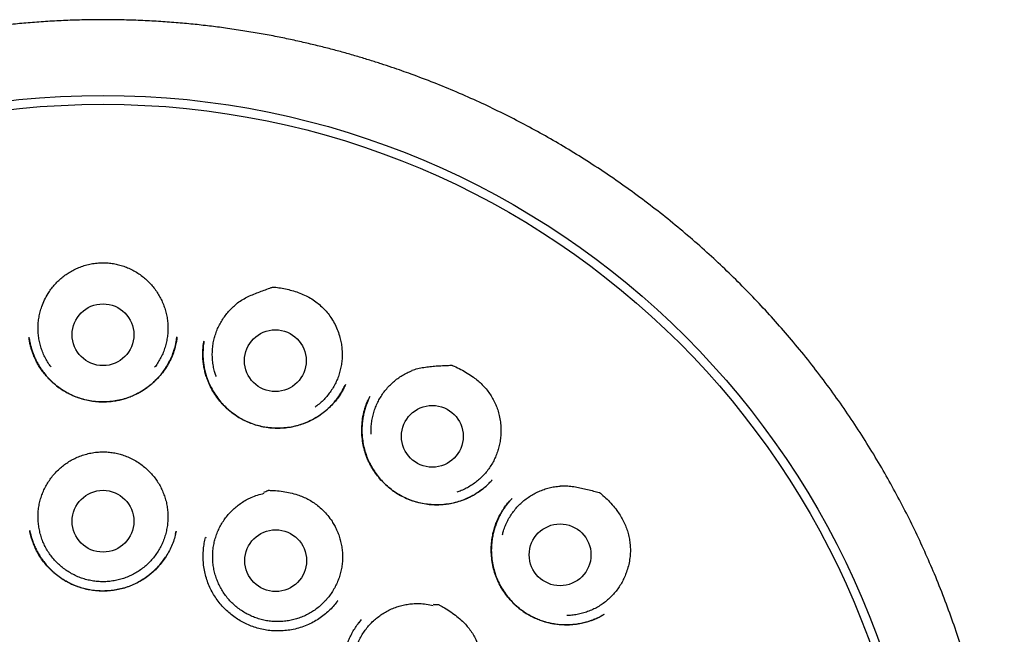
# Model space of a CAD drawing. Header units: millimetres. Extents: x 8 to 855, y 12 to 815.
# Tile 51 of 53: x 490 to 510, y 803 to 815. Entities that reach past the tile are written whole.
import ezdxf

# ---------------------------------------------------------------- set-up
doc = ezdxf.new("R2010")
doc.units = ezdxf.units.MM

msp = doc.modelspace()

# ---------------------------------------------------------------- linework, layer by layer
at = {"color": 7, "linetype": 'Continuous', "lineweight": 30}
for p, q in [((493.409, 809), (493.428, 809.107)), ((500.075, 805.897), (500.077, 805.899)), ((493.398, 805.193), (493.412, 805.254)), ((493.997, 805.132), (493.992, 805.111)), ((496.616, 803.868), (496.621, 803.875)), ((501.907, 803.606), (501.901, 803.603))]:
    msp.add_line(p, q, dxfattribs=at)
for centre, radius in [((491.96, 797.55), 16.35), ((491.96, 797.55), 16.174), ((491.96, 809.15), 0.613), ((495.379, 808.635), 0.613), ((498.494, 807.135), 0.613), ((491.96, 805.45), 0.613), ((501.029, 804.783), 0.613), ((495.387, 804.668), 0.613)]:
    msp.add_circle(centre, radius, dxfattribs=at)
for points, knots in [([(491.96, 815.403), (491.835, 815.402), (491.588, 815.4), (491.222, 815.388), (490.866, 815.369), (490.519, 815.344), (490.184, 815.313), (489.861, 815.278), (489.549, 815.238), (489.247, 815.194), (488.937, 815.143), (488.621, 815.086), (488.3, 815.021), (487.993, 814.954), (487.699, 814.885), (487.42, 814.814), (487.149, 814.74), (486.886, 814.665), (486.632, 814.588), (486.394, 814.512), (486.186, 814.442), (486.005, 814.379), (485.849, 814.323), (485.698, 814.268), (485.481, 814.186), (485.197, 814.073), (484.845, 813.924), (484.462, 813.753), (484.048, 813.555), (483.605, 813.328), (483.163, 813.086), (482.726, 812.829), (482.294, 812.56), (481.877, 812.283), (481.476, 812.001), (481.091, 811.714), (480.713, 811.417), (480.344, 811.11), (479.977, 810.787), (479.611, 810.448), (479.25, 810.093), (478.898, 809.726), (478.557, 809.35), (478.226, 808.962), (477.911, 808.573), (477.614, 808.182), (477.332, 807.792), (477.06, 807.393), (476.799, 806.988), (476.543, 806.567), (476.295, 806.131), (476.054, 805.679), (475.827, 805.222), (475.613, 804.758), (475.413, 804.29), (475.23, 803.825), (475.064, 803.366), (474.914, 802.912), (474.775, 802.454), (474.649, 801.993), (474.534, 801.519), (474.428, 801.031), (474.335, 800.531), (474.256, 800.026), (474.191, 799.519), (474.14, 799.01), (474.104, 798.509), (474.083, 798.019), (474.074, 797.538), (474.08, 797.059), (474.098, 796.58), (474.129, 796.091), (474.175, 795.593), (474.237, 795.087), (474.312, 794.583), (474.402, 794.081), (474.505, 793.581), (474.621, 793.094), (474.747, 792.62), (474.883, 792.159), (475.03, 791.703), (475.19, 791.25), (475.366, 790.794), (475.557, 790.334), (475.766, 789.87), (475.989, 789.412), (476.224, 788.96), (476.472, 788.515), (476.729, 788.084), (476.993, 787.665), (477.265, 787.259), (477.551, 786.857), (477.849, 786.46), (478.141, 786.093), (478.424, 785.755), (478.695, 785.446), (478.976, 785.14), (479.267, 784.837), (479.57, 784.537), (479.884, 784.24), (480.165, 783.987), (480.408, 783.777), (480.609, 783.608), (480.813, 783.441), (481.022, 783.276), (481.234, 783.113), (481.417, 782.976), (481.566, 782.867), (481.677, 782.788), (481.777, 782.717), (481.867, 782.654), (481.943, 782.601), (482.005, 782.557), (482.056, 782.522), (482.1, 782.493), (482.136, 782.468), (482.165, 782.449), (482.182, 782.438), (482.189, 782.433)], [0, 0, 0, 0, 0.008166, 0.016134, 0.0239027, 0.031471, 0.0388374, 0.0458748, 0.0527157, 0.059359, 0.0658041, 0.0732174, 0.0803478, 0.0871947, 0.0937575, 0.1000358, 0.1060293, 0.1121217, 0.1178884, 0.1233297, 0.1284457, 0.1322374, 0.1358286, 0.139278, 0.1427294, 0.1509809, 0.159284, 0.1676523, 0.1783974, 0.1892475, 0.2002009, 0.2112559, 0.222359, 0.233462, 0.2439285, 0.254391, 0.2648473, 0.2752957, 0.285734, 0.296791, 0.3078303, 0.3188774, 0.3299473, 0.3410367, 0.3521419, 0.362624, 0.3731151, 0.3836142, 0.3941181, 0.4046237, 0.4157641, 0.426899, 0.4380247, 0.4491384, 0.4602384, 0.4713154, 0.4817374, 0.4921458, 0.5025484, 0.5129526, 0.5233656, 0.5344252, 0.545513, 0.5566338, 0.5677741, 0.5789202, 0.5900583, 0.6005407, 0.6109932, 0.6214226, 0.6318618, 0.6423107, 0.6534016, 0.6644994, 0.675602, 0.6867079, 0.6978147, 0.7089201, 0.7193877, 0.7298499, 0.7403049, 0.7507508, 0.7611844, 0.7722399, 0.7833075, 0.7943887, 0.8054812, 0.8165825, 0.8276974, 0.8382533, 0.8488982, 0.8596301, 0.8704464, 0.8813451, 0.8902502, 0.8992067, 0.9082286, 0.9173679, 0.9266416, 0.9360736, 0.9456581, 0.9513168, 0.9570235, 0.9627765, 0.9685743, 0.974415, 0.9802568, 0.9835006, 0.9864603, 0.9891361, 0.9915288, 0.993639, 0.9951823, 0.9965307, 0.9976852, 0.9986467, 0.9994171, 1, 1, 1, 1]), ([(504.754, 784.945), (504.777, 784.968), (504.906, 785.099), (505.131, 785.343), (505.428, 785.675), (505.733, 786.037), (506.046, 786.428), (506.364, 786.85), (506.667, 787.277), (506.955, 787.709), (507.229, 788.145), (507.484, 788.578), (507.721, 789.009), (507.943, 789.436), (508.152, 789.869), (508.35, 790.306), (508.54, 790.759), (508.72, 791.226), (508.891, 791.708), (509.049, 792.196), (509.192, 792.688), (509.322, 793.184), (509.435, 793.673), (509.533, 794.154), (509.615, 794.627), (509.686, 795.101), (509.743, 795.577), (509.789, 796.064), (509.822, 796.562), (509.841, 797.072), (509.845, 797.583), (509.835, 798.094), (509.81, 798.606), (509.771, 799.108), (509.72, 799.598), (509.656, 800.076), (509.581, 800.551), (509.493, 801.023), (509.39, 801.501), (509.272, 801.985), (509.138, 802.476), (508.99, 802.963), (508.827, 803.447), (508.65, 803.928), (508.463, 804.395), (508.267, 804.848), (508.063, 805.286), (507.847, 805.718), (507.621, 806.143), (507.379, 806.569), (507.12, 806.997), (506.844, 807.424), (506.556, 807.844), (506.256, 808.255), (505.945, 808.658), (505.627, 809.045), (505.306, 809.415), (504.98, 809.771), (504.644, 810.118), (504.299, 810.457), (503.938, 810.792), (503.561, 811.123), (503.168, 811.45), (502.766, 811.764), (502.355, 812.067), (501.936, 812.358), (501.517, 812.631), (501.1, 812.887), (500.687, 813.126), (500.27, 813.352), (499.851, 813.566), (499.421, 813.771), (498.98, 813.966), (498.53, 814.151), (498.166, 814.29), (497.887, 814.389), (497.689, 814.458), (497.477, 814.528), (497.252, 814.599), (497.014, 814.672), (496.766, 814.743), (496.51, 814.812), (496.244, 814.88), (495.966, 814.946), (495.676, 815.011), (495.373, 815.073), (495.057, 815.132), (494.728, 815.186), (494.399, 815.235), (494.07, 815.277), (493.743, 815.314), (493.406, 815.344), (493.058, 815.37), (492.701, 815.388), (492.334, 815.4), (492.085, 815.402), (491.96, 815.403)], [0, 0, 0, 0, 0.002369, 0.013087, 0.02369, 0.034227, 0.046907, 0.059485, 0.071956, 0.084319, 0.096571, 0.108742, 0.120209, 0.13167, 0.143121, 0.154562, 0.165993, 0.178149, 0.19034, 0.202551, 0.214768, 0.226976, 0.239161, 0.250615, 0.262046, 0.273463, 0.284873, 0.296285, 0.308399, 0.320535, 0.332702, 0.344895, 0.357103, 0.369314, 0.380819, 0.392307, 0.403768, 0.415193, 0.426598, 0.438695, 0.450799, 0.462923, 0.475076, 0.487267, 0.499507, 0.511042, 0.522548, 0.53403, 0.545492, 0.556938, 0.569066, 0.581185, 0.593301, 0.60542, 0.617546, 0.629685, 0.641147, 0.652629, 0.664137, 0.675652, 0.687151, 0.699332, 0.7115, 0.723658, 0.735807, 0.74795, 0.760089, 0.77153, 0.782912, 0.794204, 0.805408, 0.816525, 0.828224, 0.839828, 0.85133, 0.856016, 0.861013, 0.866319, 0.871936, 0.877862, 0.884098, 0.89034, 0.896863, 0.903669, 0.910757, 0.918126, 0.925778, 0.93371, 0.941925, 0.949541, 0.957383, 0.965453, 0.973749, 0.982273, 0.991023, 1, 1, 1, 1]), ([(490.871, 809.967), (490.89, 809.996), (490.926, 810.054), (490.992, 810.136), (491.064, 810.213), (491.142, 810.283), (491.225, 810.347), (491.313, 810.403), (491.407, 810.453), (491.507, 810.497), (491.613, 810.532), (491.726, 810.559), (491.842, 810.575), (491.92, 810.579), (491.96, 810.58)], [0, 0, 0, 0, 0.079254, 0.158508, 0.240069, 0.321634, 0.401127, 0.480621, 0.562244, 0.643866, 0.731439, 0.819007, 0.909483, 1, 1, 1, 1]), ([(491.96, 810.58), (491.994, 810.579), (492.063, 810.576), (492.167, 810.563), (492.27, 810.542), (492.373, 810.511), (492.475, 810.471), (492.576, 810.421), (492.674, 810.361), (492.764, 810.294), (492.846, 810.222), (492.921, 810.144), (492.989, 810.06), (493.029, 809.998), (493.048, 809.967)], [0, 0, 0, 0, 0.079142, 0.158259, 0.239321, 0.320388, 0.405908, 0.49143, 0.579638, 0.667845, 0.749635, 0.831422, 0.915711, 1, 1, 1, 1]), ([(494.606, 809.767), (494.639, 809.791), (494.706, 809.837), (494.814, 809.895), (494.926, 809.946), (495.04, 809.992), (495.156, 810.034), (495.251, 810.068), (495.31, 810.089), (495.331, 810.096), (495.333, 810.097), (495.334, 810.097), (495.336, 810.097), (495.343, 810.097), (495.371, 810.093), (495.441, 810.086), (495.549, 810.068), (495.677, 810.039), (495.804, 810.002), (495.928, 809.954), (496.048, 809.896), (496.158, 809.827), (496.257, 809.749), (496.346, 809.664), (496.427, 809.571), (496.501, 809.467), (496.567, 809.352), (496.623, 809.226), (496.648, 809.138), (496.66, 809.094)], [0, 0, 0, 0, 0.0472532, 0.0945749, 0.142111, 0.1898301, 0.2375748, 0.2851107, 0.3074669, 0.3102161, 0.3105311, 0.3106296, 0.3110231, 0.3125971, 0.3188931, 0.3440812, 0.3945566, 0.4450305, 0.4963328, 0.5478372, 0.5992341, 0.6503892, 0.6978884, 0.7456048, 0.7933241, 0.8408272, 0.8938374, 0.9470026, 1, 1, 1, 1]), ([(490.934, 808.504), (490.918, 808.526), (490.88, 808.576), (490.829, 808.661), (490.781, 808.759), (490.741, 808.86), (490.709, 808.963), (490.687, 809.069), (490.674, 809.177), (490.67, 809.286), (490.675, 809.393), (490.689, 809.5), (490.712, 809.607), (490.748, 809.722), (490.798, 809.844), (490.847, 809.926), (490.871, 809.967)], [0, 0, 0, 0, 0.051965, 0.120426, 0.190877, 0.261328, 0.32979, 0.398252, 0.468703, 0.539154, 0.607616, 0.676077, 0.746528, 0.816979, 0.907923, 1, 1, 1, 1]), ([(493.048, 809.967), (493.067, 809.936), (493.104, 809.875), (493.149, 809.778), (493.187, 809.676), (493.217, 809.571), (493.237, 809.465), (493.248, 809.358), (493.25, 809.249), (493.242, 809.14), (493.226, 809.033), (493.201, 808.929), (493.166, 808.825), (493.123, 808.725), (493.072, 808.63), (493.026, 808.557), (492.994, 808.517), (492.985, 808.504)], [0, 0, 0, 0, 0.068459, 0.136919, 0.207367, 0.277816, 0.346275, 0.414735, 0.485183, 0.555632, 0.624091, 0.692551, 0.762999, 0.833447, 0.901907, 0.970366, 1, 1, 1, 1]), ([(494.209, 808.32), (494.199, 808.346), (494.178, 808.406), (494.154, 808.503), (494.137, 808.61), (494.128, 808.718), (494.129, 808.826), (494.139, 808.934), (494.158, 809.041), (494.186, 809.145), (494.223, 809.247), (494.268, 809.346), (494.322, 809.44), (494.383, 809.53), (494.452, 809.614), (494.527, 809.692), (494.583, 809.739), (494.61, 809.762)], [0, 0, 0, 0, 0.0515062, 0.1193365, 0.1871669, 0.2547557, 0.3223445, 0.3901749, 0.4580053, 0.5255941, 0.5931829, 0.6610133, 0.7288436, 0.7964325, 0.8642477, 0.9321847, 1, 1, 1, 1]), ([(493.428, 809.104), (493.428, 809.097), (493.426, 809.083), (493.422, 809.053), (493.417, 809.014), (493.408, 808.967), (493.394, 808.912), (493.377, 808.851), (493.356, 808.788), (493.323, 808.705), (493.273, 808.601), (493.201, 808.481), (493.117, 808.366), (493.019, 808.256), (492.908, 808.155), (492.787, 808.065), (492.657, 807.987), (492.521, 807.924), (492.38, 807.875), (492.238, 807.841), (492.094, 807.821), (491.951, 807.815), (491.81, 807.823), (491.67, 807.843), (491.532, 807.877), (491.396, 807.925), (491.263, 807.987), (491.136, 808.063), (491.015, 808.153), (490.915, 808.244), (490.833, 808.332), (490.768, 808.412), (490.709, 808.497), (490.657, 808.583), (490.614, 808.667), (490.58, 808.746), (490.553, 808.82), (490.532, 808.889), (490.517, 808.947), (490.506, 808.995), (490.499, 809.035), (490.495, 809.073), (490.493, 809.093), (490.492, 809.104)], [0, 0, 0, 0, 0.005714, 0.013142, 0.022485, 0.033855, 0.04732, 0.062464, 0.077934, 0.093631, 0.12554, 0.158171, 0.191558, 0.225729, 0.26071, 0.296198, 0.331407, 0.366336, 0.400829, 0.434874, 0.468514, 0.501778, 0.534688, 0.567277, 0.600149, 0.63371, 0.667796, 0.702339, 0.737371, 0.772905, 0.796883, 0.821087, 0.84552, 0.869203, 0.891145, 0.911356, 0.929834, 0.946582, 0.961597, 0.971719, 0.980951, 0.990122, 1, 1, 1, 1]), ([(490.495, 809.074), (490.495, 809.074), (490.497, 809.06), (490.503, 809.028), (490.513, 808.978), (490.528, 808.919), (490.548, 808.85), (490.577, 808.767), (490.616, 808.675), (490.665, 808.579), (490.721, 808.486), (490.783, 808.399), (490.856, 808.311), (490.941, 808.223), (491.038, 808.138), (491.142, 808.062), (491.25, 807.998), (491.363, 807.943), (491.48, 807.898), (491.599, 807.863), (491.721, 807.838), (491.844, 807.823), (491.968, 807.818), (492.091, 807.823), (492.206, 807.838), (492.31, 807.86), (492.405, 807.886), (492.498, 807.919), (492.59, 807.959), (492.676, 808.003), (492.759, 808.053), (492.838, 808.106), (492.916, 808.168), (492.994, 808.237), (493.069, 808.315), (493.142, 808.403), (493.21, 808.499), (493.271, 808.605), (493.326, 808.719), (493.37, 808.841), (493.399, 808.936), (493.408, 808.99), (493.409, 809)], [0, 0, 0, 0, 0.000464, 0.010431, 0.022872, 0.037788, 0.055163, 0.075001, 0.10141, 0.127881, 0.154087, 0.180034, 0.205723, 0.237475, 0.268841, 0.299839, 0.330492, 0.36081, 0.390916, 0.421016, 0.4511, 0.481151, 0.511151, 0.541091, 0.57097, 0.59484, 0.618679, 0.642498, 0.666362, 0.691343, 0.713336, 0.736402, 0.760549, 0.785785, 0.812124, 0.839587, 0.868207, 0.897875, 0.928518, 0.960157, 0.992805, 1, 1, 1, 1]), ([(496.771, 808.161), (496.759, 808.137), (496.736, 808.086), (496.694, 808.01), (496.645, 807.932), (496.587, 807.853), (496.516, 807.77), (496.43, 807.684), (496.329, 807.599), (496.218, 807.521), (496.098, 807.453), (495.97, 807.395), (495.834, 807.349), (495.694, 807.317), (495.551, 807.298), (495.408, 807.293), (495.266, 807.301), (495.127, 807.323), (494.991, 807.357), (494.859, 807.404), (494.733, 807.463), (494.615, 807.532), (494.503, 807.613), (494.399, 807.703), (494.302, 807.803), (494.214, 807.913), (494.136, 808.033), (494.07, 808.16), (494.022, 808.28), (493.989, 808.389), (493.966, 808.484), (493.95, 808.585), (493.941, 808.686), (493.939, 808.786), (493.943, 808.877), (493.952, 808.958), (493.96, 809.009), (493.964, 809.032)], [0, 0, 0, 0, 0.019626, 0.04029, 0.062058, 0.084987, 0.108754, 0.138986, 0.169815, 0.201263, 0.233361, 0.266149, 0.299497, 0.333185, 0.366643, 0.399854, 0.432841, 0.465629, 0.498251, 0.530748, 0.56301, 0.594926, 0.626683, 0.658745, 0.691148, 0.723895, 0.756992, 0.790456, 0.824315, 0.847123, 0.870121, 0.892868, 0.918357, 0.941802, 0.96321, 0.982599, 1, 1, 1, 1]), ([(493.962, 809.024), (493.959, 809.003), (493.953, 808.961), (493.948, 808.897), (493.943, 808.823), (493.942, 808.735), (493.948, 808.636), (493.96, 808.537), (493.979, 808.44), (494.007, 808.338), (494.044, 808.235), (494.093, 808.123), (494.156, 808.008), (494.234, 807.893), (494.321, 807.787), (494.415, 807.69), (494.518, 807.603), (494.626, 807.527), (494.74, 807.462), (494.858, 807.408), (494.98, 807.364), (495.108, 807.331), (495.239, 807.308), (495.374, 807.297), (495.51, 807.298), (495.648, 807.312), (495.785, 807.339), (495.92, 807.38), (496.052, 807.435), (496.18, 807.503), (496.301, 807.583), (496.416, 807.675), (496.521, 807.779), (496.616, 807.894), (496.699, 808.016), (496.742, 808.103), (496.762, 808.145)], [0, 0, 0, 0, 0.015715, 0.030589, 0.04493, 0.067897, 0.093157, 0.11504, 0.138436, 0.163249, 0.189444, 0.216244, 0.249354, 0.282045, 0.314325, 0.3462, 0.377683, 0.408796, 0.439558, 0.469982, 0.500477, 0.531405, 0.562747, 0.594482, 0.626591, 0.659068, 0.691921, 0.725161, 0.758817, 0.792849, 0.827133, 0.861679, 0.89651, 0.931662, 0.967152, 1, 1, 1, 1]), ([(496.66, 809.094), (496.669, 809.059), (496.686, 808.989), (496.701, 808.882), (496.707, 808.773), (496.704, 808.665), (496.691, 808.558), (496.67, 808.451), (496.64, 808.347), (496.601, 808.246), (496.554, 808.149), (496.498, 808.056), (496.435, 807.967), (496.365, 807.885), (496.288, 807.809), (496.222, 807.752), (496.18, 807.724), (496.168, 807.716)], [0, 0, 0, 0, 0.06933, 0.138908, 0.208486, 0.277817, 0.347147, 0.416725, 0.486303, 0.555633, 0.624963, 0.694542, 0.76412, 0.83345, 0.90278, 0.972358, 1, 1, 1, 1]), ([(497.283, 807.179), (497.282, 807.206), (497.279, 807.27), (497.285, 807.369), (497.3, 807.477), (497.324, 807.583), (497.356, 807.686), (497.398, 807.786), (497.448, 807.882), (497.505, 807.974), (497.57, 808.061), (497.643, 808.141), (497.721, 808.216), (497.806, 808.283), (497.897, 808.343), (497.992, 808.396), (498.059, 808.424), (498.092, 808.438)], [0, 0, 0, 0, 0.051506, 0.119337, 0.187167, 0.254756, 0.322345, 0.390175, 0.458005, 0.525594, 0.593183, 0.661013, 0.728844, 0.796432, 0.864248, 0.932185, 1, 1, 1, 1]), ([(498.089, 808.445), (498.128, 808.457), (498.206, 808.481), (498.326, 808.505), (498.448, 808.521), (498.57, 808.531), (498.693, 808.538), (498.795, 808.542), (498.856, 808.544), (498.878, 808.545), (498.881, 808.545), (498.882, 808.545), (498.882, 808.545), (498.883, 808.545), (498.887, 808.543), (498.902, 808.537), (498.961, 808.512), (499.06, 808.464), (499.188, 808.392), (499.302, 808.316), (499.402, 808.239), (499.486, 808.161), (499.564, 808.076), (499.632, 807.985), (499.692, 807.889), (499.742, 807.789), (499.784, 807.685), (499.819, 807.572), (499.843, 807.452), (499.857, 807.324), (499.855, 807.239), (499.854, 807.196)], [0, 0, 0, 0, 0.047251, 0.094571, 0.142105, 0.189822, 0.237565, 0.285099, 0.307454, 0.309245, 0.310504, 0.310581, 0.310638, 0.31086, 0.311746, 0.315293, 0.329483, 0.386269, 0.4432, 0.500116, 0.544479, 0.589003, 0.633491, 0.677803, 0.721025, 0.764409, 0.807793, 0.851015, 0.900637, 0.950387, 1, 1, 1, 1]), ([(499.683, 806.271), (499.679, 806.266), (499.669, 806.254), (499.648, 806.231), (499.618, 806.2), (499.578, 806.161), (499.528, 806.116), (499.467, 806.067), (499.379, 806.005), (499.265, 805.937), (499.125, 805.874), (498.982, 805.826), (498.836, 805.794), (498.69, 805.776), (498.544, 805.773), (498.401, 805.783), (498.26, 805.807), (498.123, 805.844), (497.99, 805.894), (497.862, 805.958), (497.741, 806.033), (497.628, 806.119), (497.523, 806.215), (497.428, 806.32), (497.344, 806.433), (497.27, 806.555), (497.207, 806.684), (497.158, 806.82), (497.121, 806.963), (497.099, 807.111), (497.092, 807.262), (497.1, 807.415), (497.119, 807.541), (497.142, 807.638), (497.161, 807.703), (497.18, 807.759), (497.199, 807.807), (497.216, 807.847), (497.231, 807.879), (497.244, 807.904), (497.25, 807.917), (497.253, 807.922)], [0, 0, 0, 0, 0.005354, 0.012359, 0.023048, 0.036294, 0.052132, 0.070589, 0.09161, 0.127721, 0.163494, 0.198814, 0.233612, 0.267936, 0.30182, 0.335287, 0.368389, 0.401476, 0.434694, 0.467913, 0.501033, 0.534089, 0.567098, 0.600067, 0.633001, 0.666001, 0.699405, 0.733267, 0.767605, 0.802427, 0.83772, 0.873454, 0.909597, 0.927296, 0.943185, 0.957201, 0.969361, 0.979681, 0.98819, 0.994933, 1, 1, 1, 1]), ([(497.256, 807.928), (497.252, 807.918), (497.243, 807.899), (497.229, 807.867), (497.215, 807.833), (497.194, 807.782), (497.168, 807.709), (497.142, 807.618), (497.121, 807.521), (497.106, 807.42), (497.097, 807.311), (497.097, 807.197), (497.107, 807.073), (497.129, 806.942), (497.165, 806.807), (497.214, 806.678), (497.273, 806.556), (497.342, 806.442), (497.419, 806.335), (497.504, 806.238), (497.594, 806.149), (497.66, 806.097), (497.692, 806.072)], [0, 0, 0, 0, 0.016804, 0.033484, 0.050927, 0.069966, 0.113114, 0.163031, 0.207853, 0.257034, 0.310599, 0.366448, 0.42181, 0.490377, 0.557951, 0.624354, 0.68966, 0.753907, 0.817114, 0.879291, 0.940853, 1, 1, 1, 1]), ([(499.854, 807.196), (499.852, 807.16), (499.848, 807.088), (499.83, 806.981), (499.804, 806.876), (499.769, 806.773), (499.726, 806.674), (499.674, 806.579), (499.614, 806.488), (499.548, 806.403), (499.474, 806.324), (499.393, 806.251), (499.307, 806.186), (499.215, 806.127), (499.119, 806.078), (499.04, 806.043), (498.991, 806.028), (498.978, 806.024)], [0, 0, 0, 0, 0.06933, 0.138908, 0.208486, 0.277817, 0.347147, 0.416725, 0.486303, 0.555633, 0.624963, 0.694542, 0.76412, 0.83345, 0.90278, 0.972358, 1, 1, 1, 1]), ([(491.136, 806.525), (491.163, 806.546), (491.217, 806.59), (491.306, 806.647), (491.399, 806.698), (491.5, 806.742), (491.608, 806.778), (491.722, 806.805), (491.84, 806.823), (491.92, 806.825), (491.96, 806.827)], [0, 0, 0, 0, 0.1164495, 0.2329044, 0.3526853, 0.4724694, 0.6021278, 0.7317851, 0.8658966, 1, 1, 1, 1]), ([(491.96, 806.827), (491.994, 806.826), (492.064, 806.824), (492.168, 806.81), (492.272, 806.788), (492.378, 806.757), (492.483, 806.715), (492.588, 806.662), (492.69, 806.6), (492.752, 806.55), (492.783, 806.525)], [0, 0, 0, 0, 0.116434, 0.232873, 0.352553, 0.472234, 0.601909, 0.731581, 0.865795, 1, 1, 1, 1]), ([(492.783, 806.525), (492.811, 806.501), (492.865, 806.453), (492.939, 806.373), (493.007, 806.288), (493.066, 806.198), (493.118, 806.102), (493.162, 806.003), (493.197, 805.9), (493.224, 805.795), (493.241, 805.688), (493.249, 805.579), (493.248, 805.471), (493.238, 805.362), (493.219, 805.256), (493.191, 805.151), (493.154, 805.049), (493.109, 804.95), (493.055, 804.855), (492.994, 804.766), (492.925, 804.681), (492.85, 804.603), (492.768, 804.532), (492.68, 804.467), (492.588, 804.411), (492.491, 804.362), (492.39, 804.321), (492.286, 804.29), (492.179, 804.267), (492.071, 804.252), (491.963, 804.248), (491.854, 804.252), (491.746, 804.266), (491.64, 804.288), (491.536, 804.319), (491.434, 804.359), (491.337, 804.408), (491.244, 804.464), (491.156, 804.528), (491.074, 804.599), (490.998, 804.677), (490.929, 804.761), (490.867, 804.85), (490.813, 804.945), (490.768, 805.043), (490.73, 805.145), (490.702, 805.25), (490.682, 805.357), (490.672, 805.465), (490.67, 805.573), (490.678, 805.682), (490.695, 805.789), (490.721, 805.894), (490.755, 805.997), (490.799, 806.097), (490.85, 806.192), (490.91, 806.284), (490.977, 806.37), (491.052, 806.451), (491.108, 806.5), (491.136, 806.525)], [0, 0, 0, 0, 0.0171946, 0.0344507, 0.0517068, 0.0689015, 0.0860961, 0.1033522, 0.1206083, 0.137803, 0.1549976, 0.1722537, 0.1895098, 0.2067045, 0.2238991, 0.2411552, 0.2584113, 0.275606, 0.2928006, 0.3100567, 0.3273128, 0.3445075, 0.3617021, 0.3789582, 0.3962143, 0.4134089, 0.4306036, 0.4478597, 0.4651158, 0.4823104, 0.4995051, 0.5167612, 0.5340173, 0.5512119, 0.5684066, 0.5856627, 0.6029188, 0.6201134, 0.6373081, 0.6545642, 0.6718203, 0.6890149, 0.7062096, 0.7234656, 0.7407217, 0.7579164, 0.775111, 0.7923671, 0.8096232, 0.8268179, 0.8440125, 0.8612686, 0.8785247, 0.8957194, 0.912914, 0.9301701, 0.9474262, 0.9646209, 0.9823104, 1, 1, 1, 1]), ([(497.7, 806.066), (497.735, 806.042), (497.805, 805.993), (497.919, 805.93), (498.041, 805.877), (498.168, 805.835), (498.299, 805.803), (498.434, 805.783), (498.562, 805.776), (498.683, 805.78), (498.796, 805.791), (498.911, 805.812), (499.027, 805.844), (499.136, 805.884), (499.239, 805.93), (499.334, 805.982), (499.427, 806.042), (499.518, 806.11), (499.6, 806.182), (499.649, 806.235), (499.672, 806.259)], [0, 0, 0, 0, 0.058191, 0.118624, 0.179666, 0.241317, 0.303551, 0.366326, 0.429598, 0.480595, 0.532782, 0.586541, 0.641881, 0.698841, 0.747579, 0.797484, 0.84857, 0.900844, 0.954321, 1, 1, 1, 1]), ([(499.885, 805.182), (499.892, 805.208), (499.907, 805.27), (499.943, 805.363), (499.988, 805.462), (500.042, 805.556), (500.104, 805.645), (500.173, 805.728), (500.249, 805.806), (500.331, 805.876), (500.419, 805.94), (500.512, 805.996), (500.609, 806.043), (500.71, 806.083), (500.814, 806.114), (500.921, 806.136), (500.993, 806.143), (501.029, 806.147)], [0, 0, 0, 0, 0.0515062, 0.1193365, 0.1871669, 0.2547557, 0.3223445, 0.3901749, 0.4580053, 0.5255941, 0.5931829, 0.6610133, 0.7288436, 0.7964325, 0.8642477, 0.9321847, 1, 1, 1, 1]), ([(501.028, 806.154), (501.069, 806.154), (501.15, 806.155), (501.272, 806.142), (501.393, 806.121), (501.513, 806.095), (501.633, 806.065), (501.731, 806.039), (501.79, 806.023), (501.812, 806.018), (501.814, 806.017), (501.815, 806.016), (501.816, 806.016), (501.816, 806.016), (501.82, 806.013), (501.832, 806.003), (501.881, 805.961), (501.962, 805.886), (502.063, 805.779), (502.15, 805.674), (502.221, 805.57), (502.279, 805.471), (502.328, 805.367), (502.367, 805.26), (502.395, 805.15), (502.414, 805.04), (502.424, 804.928), (502.424, 804.811), (502.412, 804.688), (502.387, 804.562), (502.36, 804.481), (502.346, 804.441)], [0, 0, 0, 0, 0.047251, 0.094571, 0.142105, 0.189822, 0.237565, 0.285099, 0.307454, 0.309245, 0.310504, 0.310581, 0.310638, 0.31086, 0.311746, 0.315293, 0.329483, 0.386269, 0.4432, 0.500116, 0.544479, 0.589003, 0.633491, 0.677803, 0.721025, 0.764409, 0.807793, 0.851015, 0.900637, 0.950387, 1, 1, 1, 1]), ([(496.596, 805.279), (496.61, 805.246), (496.638, 805.18), (496.67, 805.077), (496.694, 804.97), (496.709, 804.862), (496.714, 804.754), (496.711, 804.646), (496.698, 804.538), (496.676, 804.431), (496.645, 804.327), (496.606, 804.226), (496.558, 804.129), (496.502, 804.035), (496.439, 803.947), (496.368, 803.865), (496.29, 803.789), (496.206, 803.719), (496.118, 803.657), (496.024, 803.603), (495.925, 803.557), (495.823, 803.519), (495.719, 803.49), (495.612, 803.47), (495.504, 803.459), (495.394, 803.457), (495.286, 803.464), (495.179, 803.48), (495.073, 803.506), (494.969, 803.54), (494.87, 803.583), (494.774, 803.633), (494.682, 803.692), (494.595, 803.759), (494.516, 803.832), (494.442, 803.911), (494.375, 803.998), (494.315, 804.089), (494.264, 804.184), (494.221, 804.284), (494.186, 804.387), (494.16, 804.493), (494.143, 804.6), (494.135, 804.708), (494.137, 804.817), (494.147, 804.925), (494.167, 805.032), (494.195, 805.136), (494.232, 805.239), (494.278, 805.337), (494.332, 805.431), (494.393, 805.52), (494.463, 805.605), (494.539, 805.683), (494.621, 805.753), (494.708, 805.817), (494.801, 805.874), (494.907, 805.926), (495.026, 805.972), (495.114, 805.993), (495.158, 806.004)], [0, 0, 0, 0, 0.016852, 0.033704, 0.051045, 0.068386, 0.085238, 0.10209, 0.119431, 0.136772, 0.153624, 0.170476, 0.187817, 0.205159, 0.22201, 0.238862, 0.256203, 0.273545, 0.290396, 0.307248, 0.32459, 0.341931, 0.358783, 0.375634, 0.392976, 0.410317, 0.427169, 0.444021, 0.461362, 0.478703, 0.495555, 0.512407, 0.529748, 0.547089, 0.563941, 0.580793, 0.598134, 0.615476, 0.632327, 0.649179, 0.66652, 0.683862, 0.700714, 0.717565, 0.734907, 0.752248, 0.7691, 0.785951, 0.803293, 0.820634, 0.837486, 0.854338, 0.871679, 0.88902, 0.905872, 0.922724, 0.940065, 0.957406, 0.978585, 1, 1, 1, 1]), ([(495.151, 806.025), (495.178, 806.037), (495.206, 806.05), (495.235, 806.062), (495.237, 806.063), (495.238, 806.064), (495.238, 806.063), (495.241, 806.064), (495.253, 806.063), (495.302, 806.063), (495.397, 806.057), (495.532, 806.042), (495.677, 806.015), (495.809, 805.979), (495.926, 805.936), (496.028, 805.887), (496.125, 805.83), (496.225, 805.759), (496.325, 805.671), (496.421, 805.565), (496.497, 805.462), (496.554, 805.366), (496.582, 805.308), (496.596, 805.279)], [0, 0, 0, 0, 0.050155, 0.052958, 0.05392, 0.053982, 0.054226, 0.055206, 0.059124, 0.074798, 0.137513, 0.221739, 0.306045, 0.390176, 0.454039, 0.518153, 0.582263, 0.646123, 0.727387, 0.808897, 0.890153, 0.945077, 1, 1, 1, 1]), ([(501.905, 803.603), (501.896, 803.598), (501.878, 803.587), (501.843, 803.566), (501.798, 803.541), (501.742, 803.514), (501.68, 803.488), (501.612, 803.464), (501.533, 803.441), (501.441, 803.419), (501.335, 803.402), (501.224, 803.392), (501.108, 803.39), (500.994, 803.398), (500.886, 803.414), (500.784, 803.435), (500.685, 803.464), (500.588, 803.499), (500.496, 803.541), (500.392, 803.596), (500.281, 803.668), (500.167, 803.76), (500.063, 803.861), (499.971, 803.969), (499.891, 804.083), (499.821, 804.205), (499.763, 804.333), (499.717, 804.469), (499.685, 804.61), (499.666, 804.756), (499.661, 804.904), (499.67, 805.044), (499.69, 805.174), (499.718, 805.29), (499.754, 805.4), (499.796, 805.5), (499.845, 805.597), (499.901, 805.689), (499.953, 805.762), (499.994, 805.814), (500.024, 805.847), (500.052, 805.876), (500.068, 805.893), (500.076, 805.901)], [0, 0, 0, 0, 0.0082283, 0.0175297, 0.0303079, 0.045033, 0.061169, 0.0779046, 0.0952182, 0.1192084, 0.144247, 0.1703458, 0.1975169, 0.2257742, 0.2500805, 0.2743588, 0.2984606, 0.3224036, 0.3461734, 0.3696626, 0.4043813, 0.4385269, 0.4721188, 0.5051653, 0.5376726, 0.5700706, 0.6028966, 0.6361767, 0.6699288, 0.7041578, 0.738848, 0.7739713, 0.8023657, 0.8307904, 0.857793, 0.8831163, 0.9067649, 0.9339864, 0.9586252, 0.9699608, 0.980496, 0.9904207, 1, 1, 1, 1]), ([(500.068, 805.893), (500.062, 805.886), (500.051, 805.873), (500.034, 805.852), (500.017, 805.833), (499.999, 805.812), (499.974, 805.781), (499.941, 805.738), (499.901, 805.679), (499.859, 805.611), (499.817, 805.532), (499.777, 805.444), (499.742, 805.35), (499.713, 805.253), (499.691, 805.156), (499.673, 805.042), (499.663, 804.911), (499.667, 804.766), (499.684, 804.622), (499.716, 804.483), (499.76, 804.349), (499.816, 804.221), (499.884, 804.099), (499.964, 803.982), (500.055, 803.873), (500.156, 803.772), (500.268, 803.681), (500.389, 803.6), (500.519, 803.532), (500.655, 803.477), (500.795, 803.436), (500.937, 803.409), (501.078, 803.395), (501.217, 803.395), (501.352, 803.407), (501.475, 803.43), (501.583, 803.46), (501.677, 803.493), (501.762, 803.529), (501.839, 803.566), (501.886, 803.593), (501.908, 803.606)], [0, 0, 0, 0, 0.007273, 0.013372, 0.019122, 0.025553, 0.032694, 0.047147, 0.063864, 0.082814, 0.103962, 0.127275, 0.1512, 0.174916, 0.198433, 0.221759, 0.256401, 0.290663, 0.32459, 0.358161, 0.391181, 0.423894, 0.4568, 0.489926, 0.523276, 0.556855, 0.590679, 0.624779, 0.659175, 0.693882, 0.728427, 0.762366, 0.795674, 0.828329, 0.860327, 0.89168, 0.916305, 0.939914, 0.961706, 0.981723, 1, 1, 1, 1]), ([(493.412, 805.255), (493.404, 805.217), (493.386, 805.136), (493.346, 805.015), (493.294, 804.895), (493.231, 804.779), (493.157, 804.667), (493.072, 804.561), (492.976, 804.463), (492.872, 804.374), (492.761, 804.296), (492.645, 804.228), (492.524, 804.173), (492.401, 804.129), (492.276, 804.097), (492.151, 804.075), (492.027, 804.065), (491.904, 804.064), (491.782, 804.073), (491.662, 804.092), (491.543, 804.121), (491.425, 804.161), (491.309, 804.212), (491.197, 804.273), (491.089, 804.344), (490.987, 804.426), (490.89, 804.516), (490.802, 804.616), (490.723, 804.722), (490.657, 804.831), (490.603, 804.942), (490.561, 805.051), (490.528, 805.158), (490.513, 805.229), (490.506, 805.264)], [0, 0, 0, 0, 0.029481, 0.061382, 0.093558, 0.126047, 0.158882, 0.192085, 0.225675, 0.259231, 0.292441, 0.325345, 0.357794, 0.389721, 0.421158, 0.452122, 0.482621, 0.512659, 0.542248, 0.571879, 0.601881, 0.632273, 0.663066, 0.694269, 0.725876, 0.757871, 0.790235, 0.822944, 0.855546, 0.88692, 0.917028, 0.945891, 0.97354, 1, 1, 1, 1]), ([(490.506, 805.263), (490.509, 805.248), (490.515, 805.223), (490.525, 805.186), (490.533, 805.154), (490.543, 805.121), (490.554, 805.085), (490.568, 805.044), (490.584, 805.001), (490.608, 804.943), (490.643, 804.869), (490.692, 804.781), (490.751, 804.692), (490.817, 804.606), (490.894, 804.519), (490.984, 804.433), (491.087, 804.35), (491.195, 804.278), (491.308, 804.216), (491.425, 804.165), (491.544, 804.125), (491.665, 804.096), (491.789, 804.077), (491.915, 804.068), (492.042, 804.069), (492.17, 804.082), (492.297, 804.105), (492.422, 804.139), (492.545, 804.186), (492.664, 804.243), (492.778, 804.312), (492.887, 804.392), (492.991, 804.483), (493.088, 804.586), (493.158, 804.675), (493.194, 804.731), (493.204, 804.746)], [0, 0, 0, 0, 0.014096, 0.024246, 0.032685, 0.042308, 0.05316, 0.065246, 0.078572, 0.093138, 0.118938, 0.147799, 0.178905, 0.209853, 0.240491, 0.278358, 0.315757, 0.352696, 0.389191, 0.425269, 0.460947, 0.496255, 0.531688, 0.567463, 0.603559, 0.639954, 0.676629, 0.713574, 0.7508, 0.788314, 0.826142, 0.864368, 0.903469, 0.943558, 0.984659, 1, 1, 1, 1]), ([(496.618, 803.872), (496.595, 803.841), (496.546, 803.779), (496.464, 803.691), (496.372, 803.608), (496.27, 803.53), (496.157, 803.459), (496.035, 803.397), (495.905, 803.347), (495.771, 803.309), (495.636, 803.284), (495.502, 803.272), (495.369, 803.272), (495.239, 803.282), (495.112, 803.304), (494.989, 803.336), (494.872, 803.379), (494.761, 803.43), (494.654, 803.49), (494.553, 803.558), (494.457, 803.635), (494.366, 803.72), (494.282, 803.813), (494.205, 803.914), (494.137, 804.022), (494.078, 804.137), (494.029, 804.258), (493.991, 804.383), (493.964, 804.511), (493.949, 804.639), (493.945, 804.766), (493.952, 804.892), (493.968, 805.012), (493.986, 805.09), (493.995, 805.127)], [0, 0, 0, 0, 0.028643, 0.058208, 0.088725, 0.12023, 0.152768, 0.186334, 0.220634, 0.254634, 0.288088, 0.321007, 0.353399, 0.385269, 0.416628, 0.447495, 0.47789, 0.507823, 0.537371, 0.56712, 0.597186, 0.62755, 0.658196, 0.68911, 0.72029, 0.751747, 0.783488, 0.815535, 0.847514, 0.879115, 0.910347, 0.941218, 0.97175, 1, 1, 1, 1]), ([(502.346, 804.441), (502.334, 804.407), (502.309, 804.339), (502.26, 804.242), (502.204, 804.149), (502.141, 804.061), (502.07, 803.979), (501.992, 803.904), (501.909, 803.835), (501.82, 803.773), (501.726, 803.719), (501.627, 803.674), (501.526, 803.636), (501.421, 803.608), (501.315, 803.589), (501.228, 803.579), (501.178, 803.579), (501.163, 803.579)], [0, 0, 0, 0, 0.06933, 0.138908, 0.208486, 0.277817, 0.347147, 0.416725, 0.486303, 0.555633, 0.624963, 0.694542, 0.76412, 0.83345, 0.90278, 0.972358, 1, 1, 1, 1]), ([(499.49, 802.502), (499.488, 802.466), (499.485, 802.395), (499.469, 802.288), (499.445, 802.181), (499.411, 802.078), (499.369, 801.978), (499.319, 801.882), (499.26, 801.79), (499.194, 801.703), (499.122, 801.623), (499.043, 801.549), (498.957, 801.482), (498.866, 801.422), (498.771, 801.371), (498.672, 801.327), (498.568, 801.292), (498.462, 801.266), (498.356, 801.249), (498.248, 801.24), (498.139, 801.241), (498.03, 801.252), (497.924, 801.271), (497.819, 801.299), (497.716, 801.336), (497.617, 801.382), (497.523, 801.435), (497.433, 801.496), (497.349, 801.565), (497.27, 801.641), (497.199, 801.723), (497.135, 801.81), (497.077, 801.903), (497.028, 802), (496.988, 802.101), (496.956, 802.204), (496.933, 802.311), (496.919, 802.42), (496.914, 802.528), (496.918, 802.636), (496.932, 802.744), (496.954, 802.851), (496.986, 802.954), (497.025, 803.055), (497.074, 803.153), (497.13, 803.246), (497.194, 803.333), (497.265, 803.415), (497.343, 803.491), (497.428, 803.56), (497.517, 803.621), (497.61, 803.675), (497.709, 803.721), (497.812, 803.758), (497.916, 803.786), (498.023, 803.806), (498.131, 803.816), (498.25, 803.818), (498.376, 803.808), (498.465, 803.789), (498.509, 803.779)], [0, 0, 0, 0, 0.016852, 0.033704, 0.051045, 0.068386, 0.085238, 0.10209, 0.119431, 0.136772, 0.153624, 0.170476, 0.187817, 0.205159, 0.22201, 0.238862, 0.256203, 0.273545, 0.290396, 0.307248, 0.32459, 0.341931, 0.358783, 0.375634, 0.392976, 0.410317, 0.427169, 0.444021, 0.461362, 0.478703, 0.495555, 0.512407, 0.529748, 0.547089, 0.563941, 0.580793, 0.598134, 0.615476, 0.632327, 0.649179, 0.66652, 0.683862, 0.700714, 0.717565, 0.734907, 0.752248, 0.7691, 0.785951, 0.803293, 0.820634, 0.837486, 0.854338, 0.871679, 0.88902, 0.905872, 0.922724, 0.940065, 0.957406, 0.978585, 1, 1, 1, 1]), ([(498.512, 803.801), (498.541, 803.8), (498.572, 803.8), (498.604, 803.798), (498.606, 803.798), (498.607, 803.798), (498.607, 803.798), (498.61, 803.797), (498.621, 803.791), (498.664, 803.77), (498.747, 803.723), (498.862, 803.651), (498.982, 803.563), (499.085, 803.474), (499.172, 803.385), (499.242, 803.297), (499.305, 803.203), (499.364, 803.096), (499.416, 802.973), (499.457, 802.836), (499.48, 802.71), (499.49, 802.598), (499.49, 802.534), (499.49, 802.502)], [0, 0, 0, 0, 0.0501548, 0.0529576, 0.0539202, 0.0539816, 0.0542265, 0.055206, 0.0591242, 0.0747977, 0.1375126, 0.2217386, 0.306045, 0.3901764, 0.4540394, 0.5181527, 0.5822634, 0.6461228, 0.7273868, 0.8088972, 0.8901527, 0.9450774, 1, 1, 1, 1]), ([(498.884, 801.216), (498.854, 801.201), (498.791, 801.17), (498.692, 801.133), (498.588, 801.102), (498.486, 801.079), (498.385, 801.063), (498.27, 801.054), (498.143, 801.053), (498.007, 801.065), (497.878, 801.089), (497.758, 801.121), (497.648, 801.162), (497.546, 801.209), (497.451, 801.262), (497.351, 801.328), (497.248, 801.408), (497.143, 801.506), (497.049, 801.613), (496.965, 801.729), (496.893, 801.852), (496.838, 801.971), (496.798, 802.083), (496.769, 802.187), (496.747, 802.297), (496.734, 802.405), (496.728, 802.512), (496.73, 802.615), (496.739, 802.721), (496.757, 802.831), (496.783, 802.937), (496.815, 803.038), (496.853, 803.132), (496.899, 803.226), (496.953, 803.319), (497.014, 803.41), (497.061, 803.468), (497.085, 803.497)], [0, 0, 0, 0, 0.024518, 0.051876, 0.078476, 0.104335, 0.129464, 0.153868, 0.189117, 0.222753, 0.254791, 0.285251, 0.314145, 0.341477, 0.367739, 0.393987, 0.428999, 0.464011, 0.498995, 0.533936, 0.568836, 0.603708, 0.629859, 0.656058, 0.683353, 0.712221, 0.736455, 0.761704, 0.787978, 0.81529, 0.843665, 0.868132, 0.893232, 0.918957, 0.945321, 0.972333, 1, 1, 1, 1]), ([(497.085, 803.497), (497.062, 803.47), (497.037, 803.442), (497.017, 803.411), (497.015, 803.409)], [0, 0, 0, 0, 0.940813, 1, 1, 1, 1])]:
    msp.add_open_spline(points, degree=3, knots=knots, dxfattribs=at)

doc.saveas('drawing.dxf')
